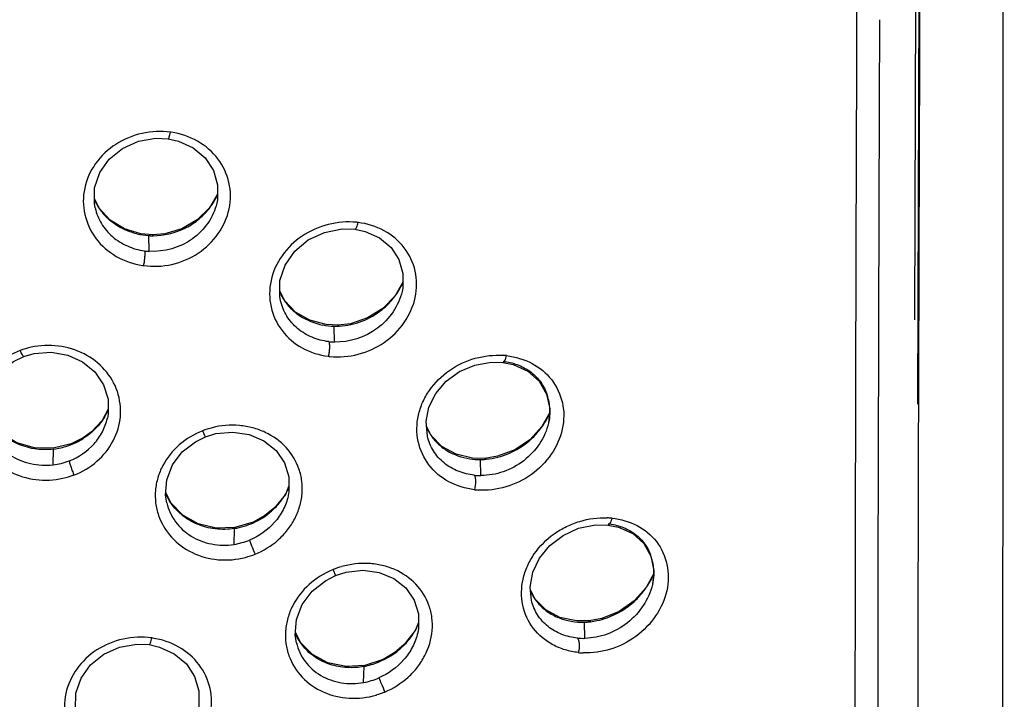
# Model space of a CAD drawing. Header units: millimetres. Extents: x 789 to 1209, y 393 to 987.
# Tile 27 of 29: x 960 to 980, y 902 to 915. Entities that reach past the tile are written whole.
import ezdxf

# ---------------------------------------------------------------- set-up
doc = ezdxf.new("R2010")
doc.units = ezdxf.units.MM
doc.header["$LTSCALE"] = 0.1

msp = doc.modelspace()

# ---------------------------------------------------------------- linework, layer by layer
at = {"color": 7, "linetype": 'Continuous'}
for p, q in [((978.641, 907.563), (978.667, 915.824)), ((977.395, 915.692), (977.395, 915.209)), ((978.592, 915.738), (978.572, 909.293)), ((977.864, 913.619), (977.869, 915.362)), ((977.851, 909.277), (977.864, 913.619)), ((962.044, 911.537), (961.945, 911.736)), ((964.427, 911.644), (964.426, 911.64)), ((961.959, 911.546), (961.959, 911.543)), ((963.126, 910.999), (962.884, 911.02)), ((963.057, 910.664), (963.048, 910.983)), ((963.37, 911.019), (963.126, 910.999)), ((963.138, 910.98), (963.126, 910.999)), ((965.803, 909.66), (965.704, 909.854)), ((968.183, 909.85), (968.182, 909.847)), ((965.72, 909.659), (965.718, 909.667)), ((966.89, 909.165), (966.643, 909.176)), ((967.138, 909.196), (966.89, 909.165)), ((978.572, 909.293), (978.572, 909.277)), ((966.812, 908.823), (966.803, 909.145)), ((966.91, 909.147), (966.89, 909.165)), ((969.99, 908.415), (970.224, 908.409)), ((970.963, 908.028), (971.114, 907.767)), ((971.114, 907.767), (971.177, 907.471)), ((962.222, 907.46), (962.099, 907.234)), ((971.178, 907.393), (971.019, 907.107)), ((971.177, 907.471), (971.152, 907.179)), ((962.208, 907.277), (962.208, 907.278)), ((971.153, 907.181), (971.152, 907.179)), ((968.775, 906.926), (968.676, 907.117)), ((961.719, 906.881), (961.476, 906.76)), ((961.712, 906.863), (961.719, 906.881)), ((961.107, 906.332), (961.117, 906.651)), ((969.863, 906.464), (969.611, 906.468)), ((969.781, 906.115), (969.773, 906.44)), ((970.118, 906.505), (969.863, 906.464)), ((969.891, 906.446), (969.863, 906.464)), ((965.89, 905.904), (965.816, 905.734)), ((963.495, 905.565), (963.392, 905.774)), ((965.875, 905.703), (965.874, 905.701)), ((963.408, 905.573), (963.411, 905.561)), ((965.403, 905.303), (965.163, 905.17)), ((965.401, 905.288), (965.403, 905.303)), ((964.775, 904.718), (964.786, 905.041)), ((965.163, 905.17), (964.795, 905.062)), ((972.106, 905.114), (972.353, 905.111)), ((973.084, 904.735), (973.228, 904.477)), ((973.228, 904.477), (973.285, 904.186)), ((973.285, 904.186), (973.26, 903.904)), ((966.836, 904.087), (967.046, 904.154)), ((973.285, 904.125), (973.134, 903.846)), ((970.884, 903.605), (970.785, 903.798)), ((973.261, 903.907), (973.26, 903.904)), ((972.235, 903.217), (971.973, 903.168)), ((968.515, 903.132), (968.447, 902.972)), ((971.889, 902.812), (971.881, 903.141)), ((972.006, 903.151), (971.973, 903.168)), ((966.122, 902.73), (966.02, 902.937)), ((968.499, 902.928), (968.499, 902.925)), ((966.035, 902.737), (966.038, 902.723)), ((967.799, 902.387), (967.431, 902.265)), ((968.038, 902.527), (967.799, 902.387)), ((968.039, 902.515), (968.038, 902.527)), ((967.402, 901.917), (967.413, 902.242))]:
    msp.add_line(p, q, dxfattribs=at)
for points in [[(980.394, 890.375), (980.354, 898.094), (980.373, 906.869), (980.37, 916.203)], [(961.96, 911.544), (961.943, 911.635), (961.949, 911.954), (962.054, 912.26), (962.247, 912.534), (962.514, 912.752), (962.838, 912.895), (963.191, 912.956), (963.437, 912.945)], [(963.437, 912.945), (963.649, 912.898), (963.947, 912.761), (964.19, 912.558), (964.358, 912.302), (964.442, 912.011), (964.439, 911.706), (964.426, 911.64)], [(964.44, 911.821), (964.276, 911.545), (964.026, 911.299), (963.716, 911.12), (963.37, 911.019)], [(962.884, 911.02), (962.554, 911.122), (962.266, 911.298), (962.044, 911.537)], [(965.72, 909.659), (965.703, 909.748), (965.707, 910.07), (965.813, 910.383), (966.009, 910.666), (966.28, 910.894), (966.609, 911.048), (966.968, 911.119), (967.225, 911.112)], [(967.225, 911.112), (967.436, 911.067), (967.727, 910.937), (967.96, 910.742), (968.119, 910.495), (968.199, 910.213), (968.195, 909.915), (968.182, 909.847)], [(968.197, 910.036), (968.041, 909.764), (967.793, 909.507), (967.485, 909.314), (967.138, 909.196)], [(966.643, 909.176), (966.311, 909.265), (966.023, 909.43), (965.803, 909.66)], [(960.512, 908.53), (960.725, 908.59), (961.067, 908.615), (961.403, 908.558), (961.706, 908.421), (961.954, 908.216), (962.131, 907.958), (962.222, 907.665), (962.222, 907.358), (962.207, 907.277)], [(959.743, 907.224), (959.72, 907.371), (959.739, 907.68), (959.849, 907.973), (960.042, 908.229), (960.305, 908.431), (960.512, 908.53)], [(968.695, 906.914), (968.668, 907.209), (968.727, 907.502), (968.868, 907.781), (969.077, 908.027), (969.345, 908.223), (969.656, 908.355), (969.99, 908.415)], [(970.224, 908.409), (970.436, 908.366), (970.731, 908.233), (970.963, 908.028)], [(961.476, 906.76), (961.109, 906.67), (960.731, 906.676), (960.372, 906.779), (960.061, 906.968), (959.823, 907.228)], [(962.099, 907.234), (961.886, 907.003), (961.719, 906.881)], [(964.198, 906.901), (964.408, 906.965), (964.748, 906.998), (965.082, 906.95), (965.382, 906.822), (965.627, 906.625), (965.801, 906.375), (965.889, 906.09), (965.89, 905.787), (965.875, 905.703)], [(971.019, 907.107), (970.774, 906.842), (970.467, 906.636), (970.118, 906.505)], [(963.412, 905.561), (963.388, 905.715), (963.411, 906.029), (963.526, 906.33), (963.727, 906.594), (963.994, 906.801), (964.198, 906.901)], [(969.611, 906.468), (969.278, 906.548), (968.992, 906.704), (968.775, 906.926)], [(965.816, 905.734), (965.593, 905.457), (965.403, 905.303)], [(964.795, 905.062), (964.414, 905.049), (964.05, 905.137), (963.735, 905.314), (963.495, 905.565)], [(970.807, 903.586), (970.779, 903.854), (970.831, 904.152), (970.968, 904.438), (971.176, 904.695), (971.447, 904.902), (971.763, 905.045), (972.106, 905.114)], [(972.353, 905.111), (972.568, 905.068), (972.859, 904.937), (973.084, 904.735)], [(967.046, 904.154), (967.386, 904.193), (967.719, 904.15), (968.017, 904.028), (968.259, 903.836), (968.429, 903.59), (968.515, 903.309), (968.514, 903.01), (968.499, 902.928)], [(966.039, 902.723), (966.015, 902.879), (966.039, 903.194), (966.156, 903.499), (966.359, 903.768), (966.628, 903.981), (966.836, 904.087)], [(973.134, 903.846), (972.891, 903.574), (972.585, 903.359), (972.235, 903.217)], [(971.973, 903.168), (971.717, 903.166), (971.383, 903.239), (971.099, 903.39), (970.884, 903.605)], [(968.447, 902.972), (968.228, 902.689), (968.038, 902.527)], [(961.58, 901.288), (961.563, 901.379), (961.568, 901.698), (961.673, 902.004), (961.866, 902.277), (962.133, 902.494), (962.456, 902.636), (962.808, 902.696), (963.054, 902.685)], [(963.054, 902.685), (963.266, 902.637), (963.565, 902.5), (963.809, 902.296), (963.977, 902.039), (964.062, 901.747), (964.059, 901.442), (964.046, 901.376)], [(967.431, 902.265), (967.047, 902.24), (966.68, 902.317), (966.364, 902.485), (966.122, 902.73)]]:
    msp.add_lwpolyline(points, dxfattribs=at)
for centre, radius, start, end in [((6877.448, 893.737), 5900.088, 179.7914793, 179.9398277), ((963.284, 911.592), 1.502, 81.6503, 82.1809), ((963.231, 912.351), 1.324, 333.023, 336.7022), ((963.011, 912.187), 1.169, 203.8335, 205.1914), ((963.015, 912.189), 1.173, 205.194, 209.978), ((963.016, 912.189), 1.174, 209.9773, 211.1282), ((963.015, 912.189), 1.174, 211.1285, 217.2365), ((963.175, 912.384), 1.389, 323.1133, 325.2259), ((963.185, 912.377), 1.377, 325.2212, 329.3282), ((963.206, 912.364), 1.352, 329.3292, 333.023), ((963.018, 912.193), 1.178, 217.2882, 228.592), ((963.174, 912.384), 1.39, 321.6171, 323.1135), ((963.052, 912.23), 1.228, 228.5781, 231.5514), ((967.097, 909.698), 1.563, 82.8722, 84.0634), ((963.127, 912.358), 1.377, 256.3508, 266.7347), ((963.129, 912.361), 1.38, 266.6439, 267.8664), ((963.129, 912.356), 1.376, 267.8657, 270.3396), ((963.133, 911.946), 1.285, 262.2816, 266.6254), ((963.154, 911.913), 1.554, 261.4936, 262.0216), ((966.895, 910.604), 1.425, 331.4922, 334.7739), ((966.934, 910.586), 1.382, 334.7776, 337.2537), ((966.739, 910.299), 1.137, 203.9591, 206.1184), ((966.735, 910.296), 1.132, 206.1137, 211.9194), ((966.864, 910.621), 1.461, 321.7388, 326.8863), ((966.866, 910.62), 1.458, 326.8855, 329.9912), ((966.872, 910.616), 1.45, 329.9923, 331.5002), ((966.864, 910.623), 1.461, 310.8261, 321.6985), ((966.838, 910.652), 1.5, 308.9259, 310.8379), ((966.829, 910.499), 1.354, 259.1245, 268.892), ((966.833, 910.528), 1.383, 268.7592, 270.2243), ((966.833, 910.53), 1.386, 270.2247, 273.1806), ((966.844, 910.099), 1.276, 263.3138, 268.5622), ((961.209, 906.449), 2.334, 103.541, 109.2363), ((966.879, 910.057), 1.534, 262.7859, 264.017), ((970.123, 907.007), 1.551, 83.4014, 86.0513), ((970.164, 907.428), 1.014, 19.16, 21.007), ((970.137, 907.419), 1.043, 7.7175, 19.1318), ((961.059, 907.96), 1.273, 329.5097, 332.8208), ((961.069, 907.955), 1.261, 332.8215, 336.9244), ((969.854, 907.944), 1.437, 335.4516, 337.3622), ((970.135, 907.419), 1.044, 1.2805, 7.7176), ((969.771, 907.985), 1.529, 327.8422, 330.0497), ((969.78, 907.98), 1.519, 330.0493, 332.3232), ((969.81, 907.964), 1.485, 332.3151, 335.4454), ((964.881, 905.064), 2.095, 105.2379, 110.7327), ((969.673, 907.546), 1.095, 204.023, 206.9185), ((969.665, 907.541), 1.085, 206.9125, 212.6362), ((969.765, 907.99), 1.537, 312.4047, 322.7706), ((969.766, 907.988), 1.535, 322.8055, 327.8418), ((960.944, 908.093), 1.451, 288.4545, 297.4922), ((960.963, 908.055), 1.408, 297.5014, 302.1531), ((960.946, 908.082), 1.44, 302.1466, 302.8057), ((969.739, 908.018), 1.575, 310.3801, 312.4156), ((960.939, 908.106), 1.465, 276.9642, 288.4507), ((960.952, 907.664), 1.34, 276.634, 291.0446), ((969.757, 907.78), 1.34, 261.2879, 270.6613), ((969.761, 907.829), 1.388, 270.498, 272.105), ((969.76, 907.839), 1.399, 272.1069, 275.3353), ((960.98, 907.546), 1.522, 282.3783, 291.1628), ((969.777, 907.382), 1.267, 264.0981, 270.1508), ((964.656, 906.421), 1.35, 330.6916, 333.0961), ((964.679, 906.41), 1.325, 333.0914, 336.8503), ((969.826, 907.337), 1.519, 263.3525, 266.0964), ((964.445, 906.206), 1.15, 203.4088, 211.372), ((964.44, 906.203), 1.143, 211.3796, 212.0033), ((964.608, 906.452), 1.408, 315.0507, 326.3875), ((964.634, 906.434), 1.375, 326.4237, 329.7121), ((964.646, 906.427), 1.362, 329.7157, 330.6937), ((964.573, 906.487), 1.457, 305.0622, 313.4958), ((964.583, 906.476), 1.442, 313.5025, 315.0721), ((964.544, 906.535), 1.513, 280.8567, 296.5439), ((964.553, 906.518), 1.494, 296.5147, 304.5674), ((964.578, 906.481), 1.449, 304.6121, 305.0583), ((972.278, 903.729), 1.529, 83.9124, 87.6631), ((964.553, 906.497), 1.474, 279.0937, 280.8062), ((964.569, 906.078), 1.374, 278.6507, 292.2957), ((964.336, 906.796), 2.435, 286.0661, 290.8178), ((972.291, 904.158), 0.995, 18.1369, 20.6486), ((972.254, 904.147), 1.033, 7.217, 18.0947), ((967.377, 902.722), 1.599, 111.6636, 112.2299), ((967.258, 903.126), 1.18, 104.8082, 113.5465), ((972.244, 904.145), 1.044, 0.3619, 7.2193), ((971.869, 904.716), 1.539, 329.8897, 335.8892), ((971.902, 904.701), 1.503, 335.9093, 336.368), ((971.916, 904.694), 1.487, 336.3671, 337.3479), ((971.828, 904.74), 1.586, 322.4991, 324.8937), ((971.834, 904.736), 1.579, 324.8912, 329.0352), ((971.845, 904.729), 1.567, 329.0391, 329.9057), ((971.748, 904.206), 1.056, 203.7409, 213.5739), ((971.703, 904.177), 1.002, 213.6159, 220.1071), ((971.802, 904.761), 1.62, 312.5953, 322.4683), ((967.22, 903.676), 1.417, 329.853, 331.4941), ((967.235, 903.668), 1.4, 331.4926, 333.8354), ((967.258, 903.657), 1.374, 333.833, 336.7092), ((971.832, 904.554), 1.414, 271.9531, 273.6299), ((971.83, 904.589), 1.449, 273.6368, 276.9519), ((971.829, 904.606), 1.466, 276.9162, 281.9936), ((962.897, 901.33), 1.506, 81.4194, 82.1167), ((967.045, 903.368), 1.126, 203.9824, 212.0249), ((967.179, 903.703), 1.466, 316.3731, 327.1658), ((967.207, 903.684), 1.432, 327.2048, 329.8513), ((971.859, 904.076), 1.263, 264.7356, 271.3355), ((967.051, 903.372), 1.132, 212.0208, 212.7428), ((967.055, 903.375), 1.138, 212.7495, 219.7906), ((967.144, 903.737), 1.514, 306.2116, 314.6441), ((967.154, 903.727), 1.501, 314.6474, 316.3894), ((967.107, 903.791), 1.58, 298.5047, 306.1235), ((971.917, 904.026), 1.51, 263.8055, 267.6585), ((967.135, 903.717), 1.5, 280.6853, 283.0761), ((967.183, 903.268), 1.671, 286.5968, 292.7998)]:
    msp.add_arc(centre, radius, start, end, dxfattribs=at)
for points, knots in [([(978.677, 915.799), (978.67, 913.057), (978.65, 907.576), (978.631, 899.352), (978.674, 891.132), (978.74, 885.652), (978.694, 882.915)], [0, 0, 0, 0, 0.250073, 0.500104, 0.750245, 1, 1, 1, 1]), ([(963.489, 913.08), (963.298, 913.106), (962.904, 913.087), (962.362, 912.866), (961.942, 912.471), (961.747, 912.04), (961.71, 911.678), (961.752, 911.32), (961.947, 910.897), (962.375, 910.527), (962.738, 910.404), (962.925, 910.377)], [0, 0, 0, 0, 0.129847, 0.259551, 0.386116, 0.508543, 0.568932, 0.629033, 0.749352, 0.872778, 1, 1, 1, 1]), ([(962.939, 910.375), (963.13, 910.347), (963.525, 910.366), (964.065, 910.595), (964.481, 910.996), (964.675, 911.43), (964.713, 911.793), (964.672, 912.149), (964.476, 912.568), (964.048, 912.93), (963.689, 913.05), (963.503, 913.078)], [0, 0, 0, 0, 0.129919, 0.25998, 0.387516, 0.510961, 0.57155, 0.631536, 0.750926, 0.873228, 1, 1, 1, 1]), ([(963.437, 912.945), (963.442, 912.944), (963.454, 912.96), (963.465, 912.987), (963.478, 913.03), (963.486, 913.063), (963.489, 913.08)], [0, 0, 0, 0, 0.101046, 0.320508, 0.636908, 1, 1, 1, 1]), ([(964.426, 911.64), (964.36, 911.355), (963.984, 910.818), (963.36, 910.646), (963.057, 910.664)], [0, 0, 0, 0, 0.491148, 1, 1, 1, 1]), ([(961.96, 911.543), (961.986, 911.432), (962.073, 911.215), (962.302, 910.946), (962.608, 910.755), (962.841, 910.689), (962.961, 910.673)], [0, 0, 0, 0, 0.243279, 0.490337, 0.742272, 1, 1, 1, 1]), ([(963.138, 910.98), (963.352, 910.982), (963.678, 911.059), (964.044, 911.285), (964.197, 911.438), (964.263, 911.521)], [0, 0, 0, 0, 0.500814, 0.751999, 1, 1, 1, 1]), ([(962.802, 911.019), (962.755, 911.031), (962.572, 911.086), (962.4, 911.179), (962.288, 911.268)], [0, 0, 0, 0, 0.253307, 1, 1, 1, 1]), ([(967.26, 911.252), (967.07, 911.271), (966.677, 911.239), (966.141, 911.003), (965.723, 910.601), (965.488, 910.085), (965.487, 909.529), (965.719, 909.029), (966.145, 908.669), (966.504, 908.557), (966.688, 908.535)], [0, 0, 0, 0, 0.129434, 0.260217, 0.388846, 0.513159, 0.633501, 0.75281, 0.87438, 1, 1, 1, 1]), ([(966.721, 908.531), (966.911, 908.51), (967.304, 908.543), (967.838, 908.786), (968.251, 909.195), (968.447, 909.632), (968.487, 909.996), (968.448, 910.35), (968.256, 910.764), (967.83, 911.115), (967.475, 911.225), (967.292, 911.248)], [0, 0, 0, 0, 0.129542, 0.260555, 0.390016, 0.515319, 0.576417, 0.636479, 0.754785, 0.875031, 1, 1, 1, 1]), ([(967.225, 911.112), (967.232, 911.111), (967.249, 911.123), (967.272, 911.169), (967.285, 911.215), (967.292, 911.248)], [0, 0, 0, 0, 0.122969, 0.34479, 1, 1, 1, 1]), ([(962.96, 910.673), (962.964, 910.659), (962.966, 910.618), (962.964, 910.547), (962.954, 910.462), (962.945, 910.403), (962.939, 910.375)], [0, 0, 0, 0, 0.146877, 0.401734, 0.712728, 1, 1, 1, 1]), ([(968.182, 909.847), (968.115, 909.556), (967.739, 909.012), (967.116, 908.815), (966.812, 908.823)], [0, 0, 0, 0, 0.49485, 1, 1, 1, 1]), ([(966.695, 908.832), (966.579, 908.845), (966.353, 908.905), (966.055, 909.083), (965.831, 909.341), (965.745, 909.551), (965.72, 909.659)], [0, 0, 0, 0, 0.25773, 0.509103, 0.75538, 1, 1, 1, 1]), ([(965.774, 909.698), (965.817, 909.63), (965.917, 909.501), (966.173, 909.294), (966.411, 909.201), (966.573, 909.169)], [0, 0, 0, 0, 0.245522, 0.493777, 1, 1, 1, 1]), ([(966.91, 909.147), (967.067, 909.155), (967.38, 909.226), (967.657, 909.385), (967.781, 909.485)], [0, 0, 0, 0, 0.497377, 1, 1, 1, 1]), ([(977.909, 885.728), (977.907, 886.219), (977.9, 887.202), (977.885, 889.166), (977.866, 891.619), (977.847, 894.562), (977.831, 898.486), (977.833, 903.39), (977.845, 907.315), (977.851, 909.277)], [0, 0, 0, 0, 0.062637, 0.1252, 0.250218, 0.375166, 0.5001, 0.750009, 1, 1, 1, 1]), ([(966.695, 908.832), (966.702, 908.818), (966.709, 908.777), (966.711, 908.706), (966.704, 908.621), (966.694, 908.562), (966.688, 908.535)], [0, 0, 0, 0, 0.152201, 0.406341, 0.714228, 1, 1, 1, 1]), ([(960.44, 908.653), (960.271, 908.59), (959.955, 908.407), (959.613, 907.99), (959.487, 907.564), (959.492, 907.221), (959.549, 906.969), (959.657, 906.732), (959.861, 906.445), (960.223, 906.164), (960.752, 906.002), (961.126, 906.019), (961.306, 906.059)], [0, 0, 0, 0, 0.127984, 0.252048, 0.372861, 0.433065, 0.493399, 0.554286, 0.615881, 0.741224, 0.869814, 1, 1, 1, 1]), ([(960.512, 908.53), (960.508, 908.528), (960.495, 908.543), (960.482, 908.566), (960.461, 908.606), (960.447, 908.636), (960.44, 908.653)], [0, 0, 0, 0, 0.089967, 0.30831, 0.629059, 1, 1, 1, 1]), ([(961.529, 906.126), (961.699, 906.191), (962.015, 906.378), (962.354, 906.801), (962.506, 907.31), (962.443, 907.832), (962.174, 908.288), (961.744, 908.615), (961.215, 908.771), (960.843, 908.757), (960.663, 908.718)], [0, 0, 0, 0, 0.128788, 0.254109, 0.375837, 0.495647, 0.6166, 0.741112, 0.869584, 1, 1, 1, 1]), ([(969.65, 905.827), (969.47, 905.85), (969.118, 905.954), (968.698, 906.306), (968.472, 906.8), (968.476, 907.258), (968.593, 907.604), (968.779, 907.933), (969.127, 908.276), (969.654, 908.524), (970.042, 908.565), (970.23, 908.554)], [0, 0, 0, 0, 0.123869, 0.243711, 0.362216, 0.483146, 0.545776, 0.609667, 0.739825, 0.871207, 1, 1, 1, 1]), ([(970.301, 908.547), (970.48, 908.525), (970.829, 908.425), (971.247, 908.082), (971.434, 907.674), (971.471, 907.323), (971.429, 906.959), (971.231, 906.522), (970.823, 906.109), (970.298, 905.854), (969.911, 905.809), (969.723, 905.821)], [0, 0, 0, 0, 0.123217, 0.241684, 0.359219, 0.419493, 0.481159, 0.608205, 0.739227, 0.870854, 1, 1, 1, 1]), ([(970.224, 908.409), (970.226, 908.409), (970.238, 908.409), (970.247, 908.418), (970.253, 908.424)], [0, 0, 0, 0, 0.205727, 1, 1, 1, 1]), ([(970.231, 908.436), (970.328, 908.424), (970.519, 908.377), (970.776, 908.242), (970.984, 908.045), (971.077, 907.878), (971.11, 907.791)], [0, 0, 0, 0, 0.258116, 0.508735, 0.754665, 1, 1, 1, 1]), ([(970.253, 908.424), (970.256, 908.428), (970.268, 908.444), (970.277, 908.464), (970.283, 908.479)], [0, 0, 0, 0, 0.210348, 1, 1, 1, 1]), ([(970.283, 908.479), (970.285, 908.484), (970.293, 908.507), (970.299, 908.529), (970.303, 908.547)], [0, 0, 0, 0, 0.241825, 1, 1, 1, 1]), ([(971.179, 907.442), (971.179, 907.42), (971.179, 907.333), (971.167, 907.245), (971.152, 907.181)], [0, 0, 0, 0, 0.247222, 1, 1, 1, 1]), ([(959.742, 907.224), (959.775, 907.086), (959.899, 906.816), (960.223, 906.506), (960.647, 906.331), (960.956, 906.314), (961.107, 906.332)], [0, 0, 0, 0, 0.240936, 0.487923, 0.741806, 1, 1, 1, 1]), ([(961.117, 906.651), (960.988, 906.636), (960.725, 906.641), (960.352, 906.752), (960.028, 906.958), (959.864, 907.153), (959.8, 907.258)], [0, 0, 0, 0, 0.255818, 0.508824, 0.757084, 1, 1, 1, 1]), ([(961.434, 906.413), (961.623, 906.487), (961.887, 906.663), (962.116, 906.994), (962.186, 907.181), (962.208, 907.277)], [0, 0, 0, 0, 0.507558, 0.756155, 1, 1, 1, 1]), ([(962.156, 907.314), (962.104, 907.226), (961.977, 907.06), (961.814, 906.928), (961.726, 906.872)], [0, 0, 0, 0, 0.495547, 1, 1, 1, 1]), ([(971.152, 907.179), (971.118, 907.03), (970.987, 906.742), (970.664, 906.396), (970.246, 906.171), (969.934, 906.115), (969.781, 906.115)], [0, 0, 0, 0, 0.245895, 0.498867, 0.752132, 1, 1, 1, 1]), ([(964.14, 907.023), (963.968, 906.956), (963.648, 906.765), (963.357, 906.405), (963.223, 906.075), (963.173, 905.818), (963.177, 905.557), (963.256, 905.221), (963.484, 904.838), (963.922, 904.518), (964.458, 904.376), (964.831, 904.409), (965.01, 904.456)], [0, 0, 0, 0, 0.129566, 0.25558, 0.317325, 0.378211, 0.43852, 0.498589, 0.619123, 0.742709, 0.870024, 1, 1, 1, 1]), ([(964.198, 906.901), (964.197, 906.901), (964.195, 906.905), (964.191, 906.91), (964.185, 906.922), (964.174, 906.943), (964.159, 906.978), (964.147, 907.007), (964.14, 907.023)], [0, 0, 0, 0, 0.021409, 0.07707, 0.169018, 0.294169, 0.619432, 1, 1, 1, 1]), ([(965.202, 904.52), (965.373, 904.589), (965.614, 904.738), (965.867, 905.005), (966.014, 905.234), (966.114, 905.481), (966.164, 905.74), (966.159, 906), (966.082, 906.334), (965.853, 906.712), (965.491, 906.971), (965.154, 907.091), (964.792, 907.154), (964.51, 907.131), (964.331, 907.085)], [0, 0, 0, 0, 0.129984, 0.194214, 0.257488, 0.319693, 0.380839, 0.441149, 0.500944, 0.620223, 0.742604, 0.805781, 0.869976, 1, 1, 1, 1]), ([(969.647, 906.122), (969.534, 906.133), (969.315, 906.187), (969.024, 906.356), (968.803, 906.604), (968.72, 906.809), (968.695, 906.914)], [0, 0, 0, 0, 0.256995, 0.507354, 0.75349, 1, 1, 1, 1]), ([(968.751, 906.956), (968.794, 906.889), (968.895, 906.763), (969.154, 906.565), (969.392, 906.481), (969.554, 906.456)], [0, 0, 0, 0, 0.246168, 0.494222, 1, 1, 1, 1]), ([(969.891, 906.446), (970.048, 906.461), (970.361, 906.544), (970.637, 906.713), (970.76, 906.818)], [0, 0, 0, 0, 0.494836, 1, 1, 1, 1]), ([(961.434, 906.413), (961.435, 906.399), (961.444, 906.36), (961.465, 906.292), (961.495, 906.21), (961.518, 906.153), (961.529, 906.126)], [0, 0, 0, 0, 0.140321, 0.395385, 0.71035, 1, 1, 1, 1]), ([(969.647, 906.122), (969.655, 906.109), (969.667, 906.068), (969.674, 905.968), (969.665, 905.883), (969.652, 905.826)], [0, 0, 0, 0, 0.157897, 0.411905, 1, 1, 1, 1]), ([(964.786, 905.042), (964.657, 905.021), (964.396, 905.014), (964.022, 905.112), (963.699, 905.307), (963.534, 905.494), (963.47, 905.597)], [0, 0, 0, 0, 0.259177, 0.513187, 0.758907, 1, 1, 1, 1]), ([(965.874, 905.701), (965.852, 905.603), (965.782, 905.411), (965.547, 905.072), (965.282, 904.886), (965.09, 904.807)], [0, 0, 0, 0, 0.243521, 0.492933, 1, 1, 1, 1]), ([(963.411, 905.561), (963.444, 905.424), (963.569, 905.159), (963.895, 904.86), (964.319, 904.701), (964.625, 904.695), (964.775, 904.718)], [0, 0, 0, 0, 0.241232, 0.486984, 0.74024, 1, 1, 1, 1]), ([(971.754, 902.525), (971.665, 902.536), (971.488, 902.571), (971.16, 902.704), (970.814, 902.991), (970.592, 903.482), (970.599, 903.938), (970.717, 904.284), (970.904, 904.614), (971.18, 904.891), (971.512, 905.087), (971.866, 905.227), (972.153, 905.265), (972.339, 905.259)], [0, 0, 0, 0, 0.062064, 0.122984, 0.241508, 0.359457, 0.480893, 0.54409, 0.608599, 0.739783, 0.806026, 0.871841, 1, 1, 1, 1]), ([(972.439, 905.251), (972.615, 905.23), (972.958, 905.136), (973.372, 904.799), (973.555, 904.395), (973.589, 904.046), (973.546, 903.681), (973.347, 903.244), (972.943, 902.828), (972.426, 902.565), (972.042, 902.511), (971.856, 902.518)], [0, 0, 0, 0, 0.121812, 0.238967, 0.356043, 0.416544, 0.478696, 0.607135, 0.739285, 0.871271, 1, 1, 1, 1]), ([(972.385, 905.126), (972.388, 905.129), (972.402, 905.146), (972.412, 905.166), (972.419, 905.181)], [0, 0, 0, 0, 0.212874, 1, 1, 1, 1]), ([(972.419, 905.181), (972.421, 905.187), (972.43, 905.209), (972.436, 905.232), (972.44, 905.25)], [0, 0, 0, 0, 0.243001, 1, 1, 1, 1]), ([(972.353, 905.111), (972.356, 905.11), (972.368, 905.111), (972.379, 905.119), (972.385, 905.126)], [0, 0, 0, 0, 0.213816, 1, 1, 1, 1]), ([(972.36, 905.139), (972.455, 905.128), (972.642, 905.084), (972.895, 904.953), (973.099, 904.759), (973.189, 904.595), (973.222, 904.509)], [0, 0, 0, 0, 0.257495, 0.507321, 0.753157, 1, 1, 1, 1]), ([(965.09, 904.807), (965.094, 904.793), (965.108, 904.755), (965.145, 904.659), (965.178, 904.577), (965.202, 904.52)], [0, 0, 0, 0, 0.138611, 0.395316, 1, 1, 1, 1]), ([(966.772, 904.202), (966.6, 904.132), (966.28, 903.933), (965.992, 903.565), (965.859, 903.23), (965.812, 902.97), (965.817, 902.709), (965.9, 902.375), (966.133, 901.997), (966.577, 901.691), (967.114, 901.568), (967.485, 901.611), (967.663, 901.663)], [0, 0, 0, 0, 0.130572, 0.257967, 0.320293, 0.381575, 0.442034, 0.501985, 0.62163, 0.743969, 0.870294, 1, 1, 1, 1]), ([(966.836, 904.087), (966.837, 904.087), (966.833, 904.091), (966.833, 904.097), (966.827, 904.108), (966.822, 904.123), (966.814, 904.141), (966.802, 904.17), (966.793, 904.192), (966.787, 904.208)], [0, 0, 0, 0, 0.018116, 0.072721, 0.164228, 0.289282, 0.44184, 0.61573, 1, 1, 1, 1]), ([(967.833, 901.724), (968.005, 901.797), (968.247, 901.951), (968.502, 902.224), (968.697, 902.53), (968.803, 902.88), (968.797, 903.231), (968.718, 903.565), (968.485, 903.94), (968.118, 904.189), (967.78, 904.299), (967.417, 904.352), (967.135, 904.319), (966.957, 904.267)], [0, 0, 0, 0, 0.131027, 0.195991, 0.260033, 0.383991, 0.444541, 0.504262, 0.622635, 0.743689, 0.806299, 0.870093, 1, 1, 1, 1]), ([(973.287, 904.152), (973.287, 904.132), (973.286, 904.049), (973.274, 903.967), (973.26, 903.907)], [0, 0, 0, 0, 0.246933, 1, 1, 1, 1]), ([(973.26, 903.904), (973.226, 903.753), (973.093, 903.461), (972.769, 903.11), (972.352, 902.878), (972.042, 902.816), (971.889, 902.813)], [0, 0, 0, 0, 0.247819, 0.502017, 0.75463, 1, 1, 1, 1]), ([(971.743, 902.818), (971.633, 902.828), (971.418, 902.878), (971.132, 903.039), (970.914, 903.281), (970.832, 903.482), (970.807, 903.586)], [0, 0, 0, 0, 0.256261, 0.505755, 0.751822, 1, 1, 1, 1]), ([(970.937, 903.531), (970.992, 903.465), (971.121, 903.348), (971.431, 903.18), (971.703, 903.136), (971.881, 903.142)], [0, 0, 0, 0, 0.24469, 0.492197, 1, 1, 1, 1]), ([(972.134, 903.173), (972.204, 903.187), (972.482, 903.267), (972.738, 903.421), (972.899, 903.569)], [0, 0, 0, 0, 0.246192, 1, 1, 1, 1]), ([(963.105, 902.82), (962.914, 902.848), (962.52, 902.831), (961.979, 902.61), (961.559, 902.217), (961.365, 901.786), (961.328, 901.425), (961.37, 901.068), (961.565, 900.644), (961.994, 900.275), (962.354, 900.149), (962.541, 900.118)], [0, 0, 0, 0, 0.129846, 0.259458, 0.385836, 0.508108, 0.568468, 0.62858, 0.749028, 0.872636, 1, 1, 1, 1]), ([(962.559, 900.115), (962.75, 900.091), (963.144, 900.111), (963.597, 900.3), (963.896, 900.541), (964.138, 900.825), (964.293, 901.17), (964.331, 901.531), (964.29, 901.887), (964.095, 902.306), (963.668, 902.67), (963.309, 902.791), (963.123, 902.817)], [0, 0, 0, 0, 0.129956, 0.259811, 0.324171, 0.387643, 0.510853, 0.571367, 0.631317, 0.750743, 0.873157, 1, 1, 1, 1]), ([(963.054, 902.685), (963.059, 902.684), (963.071, 902.7), (963.081, 902.727), (963.094, 902.77), (963.101, 902.803), (963.105, 902.82)], [0, 0, 0, 0, 0.098986, 0.318286, 0.635512, 1, 1, 1, 1]), ([(968.499, 902.925), (968.477, 902.826), (968.405, 902.631), (968.169, 902.285), (967.903, 902.093), (967.709, 902.01)], [0, 0, 0, 0, 0.243867, 0.493837, 1, 1, 1, 1]), ([(971.743, 902.818), (971.753, 902.805), (971.767, 902.764), (971.778, 902.666), (971.769, 902.581), (971.756, 902.524)], [0, 0, 0, 0, 0.162217, 0.41557, 1, 1, 1, 1]), ([(966.039, 902.723), (966.055, 902.655), (966.102, 902.521), (966.213, 902.341), (966.357, 902.183), (966.591, 902.011), (966.949, 901.886), (967.253, 901.891), (967.402, 901.917)], [0, 0, 0, 0, 0.120636, 0.241429, 0.362996, 0.486309, 0.739618, 1, 1, 1, 1]), ([(967.413, 902.242), (967.299, 902.221), (967.065, 902.206), (966.725, 902.268), (966.418, 902.412), (966.251, 902.563), (966.181, 902.647)], [0, 0, 0, 0, 0.258323, 0.511167, 0.758088, 1, 1, 1, 1]), ([(967.862, 902.403), (967.831, 902.386), (967.707, 902.324), (967.575, 902.278), (967.475, 902.255)], [0, 0, 0, 0, 0.25123, 1, 1, 1, 1]), ([(967.709, 902.01), (967.728, 901.973), (967.768, 901.877), (967.809, 901.782), (967.833, 901.724)], [0, 0, 0, 0, 0.396573, 1, 1, 1, 1])]:
    msp.add_open_spline(points, degree=3, knots=knots, dxfattribs=at)
msp.add_open_spline([(967.402, 901.917), (967.507, 901.936), (967.611, 901.967), (967.709, 902.01)], degree=3, dxfattribs=at)

doc.saveas('drawing.dxf')
